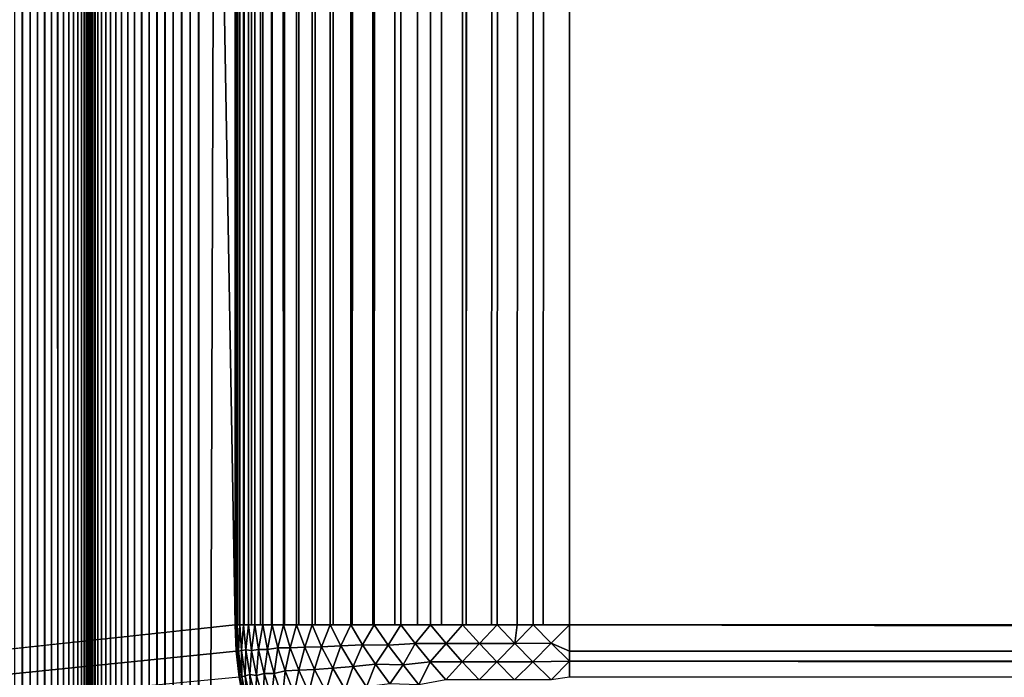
# Model space of a CAD drawing. Extents: x -302 to 302, y -900 to 900.
# Tile 98 of 256: x -120.48 to -113.71, y -877.06 to -872.54. Entities that reach past the tile are written whole.
import ezdxf

# ---------------------------------------------------------------- set-up
doc = ezdxf.new("R2010")
doc.units = 0
doc.header["$LTSCALE"] = 81.481481
for name, color, linetype in [('276', 7, 'CONTINUOUS'), ('516', 7, 'CONTINUOUS'), ('544', 7, 'CONTINUOUS'), ('545', 7, 'CONTINUOUS'), ('546', 7, 'CONTINUOUS'), ('547', 7, 'CONTINUOUS'), ('636', 7, 'CONTINUOUS'), ('637', 7, 'CONTINUOUS'), ('643', 7, 'CONTINUOUS'), ('644', 7, 'CONTINUOUS'), ('645', 7, 'CONTINUOUS')]:
    doc.layers.add(name, color=color, linetype=linetype)

msp = doc.modelspace()

# ---------------------------------------------------------------- linework, layer by layer
at = {"layer": '276', "color": 7, "linetype": 'CONTINUOUS'}
for points in [[(-116.7, -876.7, -25), (-116.7, 0, -25), (-34.3, -876.7, -25), (-116.7, -876.7, -25)], [(-34.3, -876.7, -25), (-116.7, 0, -25), (-34.3, 0, -25), (-34.3, -876.7, -25)]]:
    msp.add_3dface(points, dxfattribs=at)
at = {"layer": '516', "color": 7, "linetype": 'CONTINUOUS'}
for points in [[(-149.75, -880), (-149.75, 880), (-119, -876.7), (-149.75, -880)], [(-119, -876.7), (-149.75, 880), (-119, 876.7), (-119, -876.7)], [(-149.75, -880), (-119, -876.7), (-118.9929, -876.8805), (-149.75, -880)], [(-118.9717, -877.0598), (-149.75, -880), (-118.9929, -876.8805), (-118.9717, -877.0598)]]:
    msp.add_3dface(points, dxfattribs=at)
at = {"layer": '544', "color": 7, "linetype": 'CONTINUOUS'}
for points in [[(-120.5182, -900, 1.9367), (-120.463, -900, 1.9571), (-120.5182, 900, 1.9367), (-120.5182, -900, 1.9367)], [(-120.463, -900, 1.9571), (-120.463, 900, 1.9571), (-120.5182, 900, 1.9367), (-120.463, -900, 1.9571)], [(-120.463, -900, 1.9571), (-120.4095, -900, 1.9817), (-120.463, 900, 1.9571), (-120.463, -900, 1.9571)], [(-120.4095, -900, 1.9817), (-120.4095, 900, 1.9817), (-120.463, 900, 1.9571), (-120.4095, -900, 1.9817)], [(-120.4095, -900, 1.9817), (-120.3581, -900, 2.0105), (-120.4095, 900, 1.9817), (-120.4095, -900, 1.9817)], [(-120.3581, -900, 2.0105), (-120.3581, 900, 2.0105), (-120.4095, 900, 1.9817), (-120.3581, -900, 2.0105)], [(-120.3581, -900, 2.0105), (-120.3092, -900, 2.0432), (-120.3581, 900, 2.0105), (-120.3581, -900, 2.0105)], [(-120.3092, -900, 2.0432), (-120.3092, 900, 2.0432), (-120.3581, 900, 2.0105), (-120.3092, -900, 2.0432)], [(-120.3092, -900, 2.0432), (-120.2629, -900, 2.0797), (-120.3092, 900, 2.0432), (-120.3092, -900, 2.0432)], [(-120.2629, -900, 2.0797), (-120.2629, 900, 2.0797), (-120.3092, 900, 2.0432), (-120.2629, -900, 2.0797)], [(-120.2629, -900, 2.0797), (-120.2197, -900, 2.1197), (-120.2629, 900, 2.0797), (-120.2629, -900, 2.0797)], [(-120.2197, -900, 2.1197), (-120.2197, 900, 2.1197), (-120.2629, 900, 2.0797), (-120.2197, -900, 2.1197)], [(-120.2197, -900, 2.1197), (-120.1797, -900, 2.1629), (-120.2197, 900, 2.1197), (-120.2197, -900, 2.1197)], [(-120.1797, -900, 2.1629), (-120.1797, 900, 2.1629), (-120.2197, 900, 2.1197), (-120.1797, -900, 2.1629)], [(-120.1797, -900, 2.1629), (-120.1432, -900, 2.2092), (-120.1797, 900, 2.1629), (-120.1797, -900, 2.1629)], [(-120.1432, -900, 2.2092), (-120.1432, 900, 2.2092), (-120.1797, 900, 2.1629), (-120.1432, -900, 2.2092)], [(-120.1432, -900, 2.2092), (-120.1105, -900, 2.2581), (-120.1432, 900, 2.2092), (-120.1432, -900, 2.2092)], [(-120.1105, -900, 2.2581), (-120.1105, 900, 2.2581), (-120.1432, 900, 2.2092), (-120.1105, -900, 2.2581)], [(-120.1105, -900, 2.2581), (-120.0817, -900, 2.3095), (-120.1105, 900, 2.2581), (-120.1105, -900, 2.2581)], [(-120.0817, -900, 2.3095), (-120.0817, 900, 2.3095), (-120.1105, 900, 2.2581), (-120.0817, -900, 2.3095)], [(-120.0817, -900, 2.3095), (-120.0571, -900, 2.363), (-120.0817, 900, 2.3095), (-120.0817, -900, 2.3095)], [(-120.0571, -900, 2.363), (-120.0571, 900, 2.363), (-120.0817, 900, 2.3095), (-120.0571, -900, 2.363)], [(-120.0571, -900, 2.363), (-120.0367, -900, 2.4182), (-120.0571, 900, 2.363), (-120.0571, -900, 2.363)], [(-120.0367, -900, 2.4182), (-120.0367, 900, 2.4182), (-120.0571, 900, 2.363), (-120.0367, -900, 2.4182)], [(-120.0367, -900, 2.4182), (-120.0207, -900, 2.4749), (-120.0367, 900, 2.4182), (-120.0367, -900, 2.4182)], [(-120.0207, -900, 2.4749), (-120.0207, 900, 2.4749), (-120.0367, 900, 2.4182), (-120.0207, -900, 2.4749)], [(-120.0207, -900, 2.4749), (-120.0092, -900, 2.5327), (-120.0207, 900, 2.4749), (-120.0207, -900, 2.4749)], [(-120.0092, -900, 2.5327), (-120.0092, 900, 2.5327), (-120.0207, 900, 2.4749), (-120.0092, -900, 2.5327)], [(-120.0092, -900, 2.5327), (-120.0023, -900, 2.5912), (-120.0092, 900, 2.5327), (-120.0092, -900, 2.5327)], [(-120.0023, -900, 2.5912), (-120.0023, 900, 2.5912), (-120.0092, 900, 2.5327), (-120.0023, -900, 2.5912)], [(-120.0023, -900, 2.5912), (-120, -900, 2.65), (-120.0023, 900, 2.5912), (-120.0023, -900, 2.5912)], [(-120, -900, 2.65), (-120, 900, 2.65), (-120.0023, 900, 2.5912), (-120, -900, 2.65)]]:
    msp.add_3dface(points, dxfattribs=at)
at = {"layer": '545', "color": 7, "linetype": 'CONTINUOUS'}
for points in [[(-120, -900, 2.65), (-120, -900, 6.15), (-120, 900, 6.15), (-120, -900, 2.65)], [(-120, -900, 2.65), (-120, 900, 6.15), (-120, 900, 2.65), (-120, -900, 2.65)]]:
    msp.add_3dface(points, dxfattribs=at)
at = {"layer": '546', "color": 7, "linetype": 'CONTINUOUS'}
for points in [[(-120, -900, 6.15), (-119.9977, -900, 6.2088), (-120, 900, 6.15), (-120, -900, 6.15)], [(-119.9977, -900, 6.2088), (-119.9977, 900, 6.2088), (-120, 900, 6.15), (-119.9977, -900, 6.2088)], [(-119.9977, -900, 6.2088), (-119.9908, -900, 6.2673), (-119.9977, 900, 6.2088), (-119.9977, -900, 6.2088)], [(-119.9908, -900, 6.2673), (-119.9908, 900, 6.2673), (-119.9977, 900, 6.2088), (-119.9908, -900, 6.2673)], [(-119.9908, -900, 6.2673), (-119.9793, -900, 6.3251), (-119.9908, 900, 6.2673), (-119.9908, -900, 6.2673)], [(-119.9793, -900, 6.3251), (-119.9793, 900, 6.3251), (-119.9908, 900, 6.2673), (-119.9793, -900, 6.3251)], [(-119.9793, -900, 6.3251), (-119.9633, -900, 6.3818), (-119.9793, 900, 6.3251), (-119.9793, -900, 6.3251)], [(-119.9633, -900, 6.3818), (-119.9633, 900, 6.3818), (-119.9793, 900, 6.3251), (-119.9633, -900, 6.3818)], [(-119.9633, -900, 6.3818), (-119.9429, -900, 6.437), (-119.9633, 900, 6.3818), (-119.9633, -900, 6.3818)], [(-119.9429, -900, 6.437), (-119.9429, 900, 6.437), (-119.9633, 900, 6.3818), (-119.9429, -900, 6.437)], [(-119.9429, -900, 6.437), (-119.9183, -900, 6.4905), (-119.9429, 900, 6.437), (-119.9429, -900, 6.437)], [(-119.9183, -900, 6.4905), (-119.9183, 900, 6.4905), (-119.9429, 900, 6.437), (-119.9183, -900, 6.4905)], [(-119.9183, -900, 6.4905), (-119.8895, -900, 6.5419), (-119.9183, 900, 6.4905), (-119.9183, -900, 6.4905)], [(-119.8895, -900, 6.5419), (-119.8895, 900, 6.5419), (-119.9183, 900, 6.4905), (-119.8895, -900, 6.5419)], [(-119.8895, -900, 6.5419), (-119.8568, -900, 6.5908), (-119.8895, 900, 6.5419), (-119.8895, -900, 6.5419)], [(-119.8568, -900, 6.5908), (-119.8568, 900, 6.5908), (-119.8895, 900, 6.5419), (-119.8568, -900, 6.5908)], [(-119.8568, -900, 6.5908), (-119.8203, -900, 6.6371), (-119.8568, 900, 6.5908), (-119.8568, -900, 6.5908)], [(-119.8203, -900, 6.6371), (-119.8203, 900, 6.6371), (-119.8568, 900, 6.5908), (-119.8203, -900, 6.6371)], [(-119.8203, -900, 6.6371), (-119.7803, -900, 6.6803), (-119.8203, 900, 6.6371), (-119.8203, -900, 6.6371)], [(-119.7803, -900, 6.6803), (-119.7803, 900, 6.6803), (-119.8203, 900, 6.6371), (-119.7803, -900, 6.6803)], [(-119.7803, -900, 6.6803), (-119.7371, -900, 6.7203), (-119.7803, 900, 6.6803), (-119.7803, -900, 6.6803)], [(-119.7371, -900, 6.7203), (-119.7371, 900, 6.7203), (-119.7803, 900, 6.6803), (-119.7371, -900, 6.7203)], [(-119.7371, -900, 6.7203), (-119.6908, -900, 6.7568), (-119.7371, 900, 6.7203), (-119.7371, -900, 6.7203)], [(-119.6908, -900, 6.7568), (-119.6908, 900, 6.7568), (-119.7371, 900, 6.7203), (-119.6908, -900, 6.7568)], [(-119.6908, -900, 6.7568), (-119.6419, -900, 6.7895), (-119.6908, 900, 6.7568), (-119.6908, -900, 6.7568)], [(-119.6419, -900, 6.7895), (-119.6419, 900, 6.7895), (-119.6908, 900, 6.7568), (-119.6419, -900, 6.7895)], [(-119.6419, -900, 6.7895), (-119.5905, -900, 6.8183), (-119.6419, 900, 6.7895), (-119.6419, -900, 6.7895)], [(-119.5905, -900, 6.8183), (-119.5905, 900, 6.8183), (-119.6419, 900, 6.7895), (-119.5905, -900, 6.8183)], [(-119.5905, -900, 6.8183), (-119.537, -900, 6.8429), (-119.5905, 900, 6.8183), (-119.5905, -900, 6.8183)], [(-119.537, -900, 6.8429), (-119.537, 900, 6.8429), (-119.5905, 900, 6.8183), (-119.537, -900, 6.8429)], [(-119.537, -900, 6.8429), (-119.4818, -900, 6.8633), (-119.537, 900, 6.8429), (-119.537, -900, 6.8429)], [(-119.4818, -900, 6.8633), (-119.4818, 900, 6.8633), (-119.537, 900, 6.8429), (-119.4818, -900, 6.8633)], [(-119.4818, -900, 6.8633), (-119.4251, -900, 6.8793), (-119.4818, 900, 6.8633), (-119.4818, -900, 6.8633)], [(-119.4251, -900, 6.8793), (-119.4251, 900, 6.8793), (-119.4818, 900, 6.8633), (-119.4251, -900, 6.8793)], [(-119.4251, -900, 6.8793), (-119.3673, -900, 6.8908), (-119.4251, 900, 6.8793), (-119.4251, -900, 6.8793)], [(-119.3673, -900, 6.8908), (-119.3673, 900, 6.8908), (-119.4251, 900, 6.8793), (-119.3673, -900, 6.8908)], [(-119.3673, -900, 6.8908), (-119.3088, -900, 6.8977), (-119.3673, 900, 6.8908), (-119.3673, -900, 6.8908)], [(-119.3088, -900, 6.8977), (-119.3088, 900, 6.8977), (-119.3673, 900, 6.8908), (-119.3088, -900, 6.8977)], [(-119.3088, -900, 6.8977), (-119.25, -900, 6.9), (-119.3088, 900, 6.8977), (-119.3088, -900, 6.8977)], [(-119.25, -900, 6.9), (-119.25, 900, 6.9), (-119.3088, 900, 6.8977), (-119.25, -900, 6.9)]]:
    msp.add_3dface(points, dxfattribs=at)
at = {"layer": '547', "color": 7, "linetype": 'CONTINUOUS'}
for points in [[(-119.25, -900, 6.9), (-112.75, -900, 6.9), (-112.75, 900, 6.9), (-119.25, -900, 6.9)], [(-119.25, -900, 6.9), (-112.75, 900, 6.9), (-119.25, 900, 6.9), (-119.25, -900, 6.9)]]:
    msp.add_3dface(points, dxfattribs=at)
at = {"layer": '636', "color": 7, "linetype": 'CONTINUOUS'}
for points in [[(-119, -876.7), (-119, 876.7), (-119, -876.7, -22.7), (-119, -876.7)], [(-119, -876.7, -22.7), (-119, 876.7), (-119, 0, -22.7), (-119, -876.7, -22.7)]]:
    msp.add_3dface(points, dxfattribs=at)
at = {"layer": '637', "color": 7, "linetype": 'CONTINUOUS'}
for points in [[(-118.9929, -876.8805), (-119, -876.7), (-118.9929, -876.8805, -22.7), (-118.9929, -876.8805)], [(-119, -876.7), (-119, -876.7, -22.7), (-118.9929, -876.8805, -22.7), (-119, -876.7)], [(-118.9717, -877.0598), (-118.9929, -876.8805), (-118.9717, -877.0598, -22.7), (-118.9717, -877.0598)], [(-118.9717, -877.0598, -22.7), (-118.9929, -876.8805), (-118.9929, -876.8805, -22.7), (-118.9717, -877.0598, -22.7)], [(-118.9365, -877.2369, -22.7), (-118.9717, -877.0598), (-118.9717, -877.0598, -22.7), (-118.9365, -877.2369, -22.7)]]:
    msp.add_3dface(points, dxfattribs=at)
at = {"layer": '643', "color": 7, "linetype": 'CONTINUOUS'}
for points in [[(-118.9136, 876.7, -23.3243), (-118.9069, -876.7, -23.3478), (-119, 0, -22.7), (-118.9136, 876.7, -23.3243)], [(-118.8874, 876.7, -23.4107), (-118.9069, -876.7, -23.3478), (-118.9136, 876.7, -23.3243), (-118.8874, 876.7, -23.4107)], [(-118.8874, -876.7, -23.4107), (-118.9069, -876.7, -23.3478), (-118.8874, 876.7, -23.4107), (-118.8874, -876.7, -23.4107)], [(-118.8633, -876.7, -23.4812), (-118.8874, -876.7, -23.4107), (-118.8578, 876.7, -23.4961), (-118.8633, -876.7, -23.4812)], [(-118.8578, 876.7, -23.4961), (-118.8874, -876.7, -23.4107), (-118.8874, 876.7, -23.4107), (-118.8578, 876.7, -23.4961)], [(-118.8249, -876.7, -23.5802), (-118.8633, -876.7, -23.4812), (-118.8249, 876.7, -23.5802), (-118.8249, -876.7, -23.5802)], [(-118.8249, 876.7, -23.5802), (-118.8633, -876.7, -23.4812), (-118.8578, 876.7, -23.4961), (-118.8249, 876.7, -23.5802)], [(-118.8097, -876.7, -23.616), (-118.8249, -876.7, -23.5802), (-118.8162, 876.7, -23.6009), (-118.8097, -876.7, -23.616)], [(-118.8162, 876.7, -23.6009), (-118.8249, -876.7, -23.5802), (-118.8249, 876.7, -23.5802), (-118.8162, 876.7, -23.6009)], [(-118.7887, 876.7, -23.6629), (-118.8097, -876.7, -23.616), (-118.8162, 876.7, -23.6009), (-118.7887, 876.7, -23.6629)], [(-118.7493, -876.7, -23.7442), (-118.8097, -876.7, -23.616), (-118.7493, 876.7, -23.7442), (-118.7493, -876.7, -23.7442)], [(-118.7493, 876.7, -23.7442), (-118.8097, -876.7, -23.616), (-118.7887, 876.7, -23.6629), (-118.7493, 876.7, -23.7442)], [(-118.7452, -876.7, -23.7522), (-118.7493, -876.7, -23.7442), (-118.7067, 876.7, -23.8238), (-118.7452, -876.7, -23.7522)], [(-118.7067, 876.7, -23.8238), (-118.7493, -876.7, -23.7442), (-118.7493, 876.7, -23.7442), (-118.7067, 876.7, -23.8238)], [(-118.668, -876.7, -23.8904), (-118.7452, -876.7, -23.7522), (-118.7067, 876.7, -23.8238), (-118.668, -876.7, -23.8904)], [(-118.6611, 876.7, -23.9017), (-118.668, -876.7, -23.8904), (-118.7067, 876.7, -23.8238), (-118.6611, 876.7, -23.9017)], [(-118.6611, -876.7, -23.9017), (-118.668, -876.7, -23.8904), (-118.6611, 876.7, -23.9017), (-118.6611, -876.7, -23.9017)], [(-118.5767, -876.7, -24.0297), (-118.6611, -876.7, -23.9017), (-118.6124, 876.7, -23.9778), (-118.5767, -876.7, -24.0297)], [(-118.6124, 876.7, -23.9778), (-118.6611, -876.7, -23.9017), (-118.6155, 876.7, -23.9732), (-118.6124, 876.7, -23.9778)], [(-118.6155, 876.7, -23.9732), (-118.6611, -876.7, -23.9017), (-118.6611, 876.7, -23.9017), (-118.6155, 876.7, -23.9732)], [(-118.5607, 876.7, -24.0519), (-118.5767, -876.7, -24.0297), (-118.6124, 876.7, -23.9778), (-118.5607, 876.7, -24.0519)], [(-118.5607, -876.7, -24.0519), (-118.5767, -876.7, -24.0297), (-118.5607, 876.7, -24.0519), (-118.5607, -876.7, -24.0519)], [(-118.47, -876.7, -24.1687), (-118.5607, -876.7, -24.0519), (-118.5062, 876.7, -24.1239), (-118.47, -876.7, -24.1687)], [(-118.5062, 876.7, -24.1239), (-118.5607, -876.7, -24.0519), (-118.5607, 876.7, -24.0519), (-118.5062, 876.7, -24.1239)], [(-118.4489, 876.7, -24.1937), (-118.47, -876.7, -24.1687), (-118.5062, 876.7, -24.1239), (-118.4489, 876.7, -24.1937)], [(-118.4489, -876.7, -24.1937), (-118.47, -876.7, -24.1687), (-118.4489, 876.7, -24.1937), (-118.4489, -876.7, -24.1937)], [(-118.3463, -876.7, -24.3061), (-118.4489, -876.7, -24.1937), (-118.4039, 876.7, -24.245), (-118.3463, -876.7, -24.3061)], [(-118.4039, 876.7, -24.245), (-118.4489, -876.7, -24.1937), (-118.4489, 876.7, -24.1937), (-118.4039, 876.7, -24.245)], [(-118.3263, 876.7, -24.3263), (-118.3463, -876.7, -24.3061), (-118.4039, 876.7, -24.245), (-118.3263, 876.7, -24.3263)], [(-118.3263, -876.7, -24.3263), (-118.3463, -876.7, -24.3061), (-118.3263, 876.7, -24.3263), (-118.3263, -876.7, -24.3263)], [(-118.2042, -876.7, -24.4399), (-118.3263, -876.7, -24.3263), (-118.1937, 876.7, -24.4489), (-118.2042, -876.7, -24.4399)], [(-118.1937, 876.7, -24.4489), (-118.3263, -876.7, -24.3263), (-118.3263, 876.7, -24.3263), (-118.1937, 876.7, -24.4489)], [(-118.1937, -876.7, -24.4489), (-118.2042, -876.7, -24.4399), (-118.1937, 876.7, -24.4489), (-118.1937, -876.7, -24.4489)], [(-118.0519, -876.7, -24.5607), (-118.1937, -876.7, -24.4489), (-118.0519, 876.7, -24.5607), (-118.0519, -876.7, -24.5607)], [(-118.0519, 876.7, -24.5607), (-118.1937, -876.7, -24.4489), (-118.1803, 876.7, -24.4603), (-118.0519, 876.7, -24.5607)], [(-118.1803, 876.7, -24.4603), (-118.1937, -876.7, -24.4489), (-118.1937, 876.7, -24.4489), (-118.1803, 876.7, -24.4603)], [(-118.0422, -876.7, -24.5678), (-118.0519, -876.7, -24.5607), (-117.9485, 876.7, -24.6316), (-118.0422, -876.7, -24.5678)], [(-117.9485, 876.7, -24.6316), (-118.0519, -876.7, -24.5607), (-118.0519, 876.7, -24.5607), (-117.9485, 876.7, -24.6316)], [(-117.9017, -876.7, -24.6611), (-118.0422, -876.7, -24.5678), (-117.9017, 876.7, -24.6611), (-117.9017, -876.7, -24.6611)], [(-117.9017, 876.7, -24.6611), (-118.0422, -876.7, -24.5678), (-117.9485, 876.7, -24.6316), (-117.9017, 876.7, -24.6611)], [(-117.8592, -876.7, -24.6865), (-117.9017, -876.7, -24.6611), (-117.7442, 876.7, -24.7493), (-117.8592, -876.7, -24.6865)], [(-117.7442, 876.7, -24.7493), (-117.9017, -876.7, -24.6611), (-117.9017, 876.7, -24.6611), (-117.7442, 876.7, -24.7493)], [(-117.7442, -876.7, -24.7493), (-117.8592, -876.7, -24.6865), (-117.7442, 876.7, -24.7493), (-117.7442, -876.7, -24.7493)], [(-117.6565, -876.7, -24.7917), (-117.7442, -876.7, -24.7493), (-117.7086, 876.7, -24.7671), (-117.6565, -876.7, -24.7917)], [(-117.7086, 876.7, -24.7671), (-117.7442, -876.7, -24.7493), (-117.7442, 876.7, -24.7493), (-117.7086, 876.7, -24.7671)], [(-117.5802, 876.7, -24.8249), (-117.6565, -876.7, -24.7917), (-117.7086, 876.7, -24.7671), (-117.5802, 876.7, -24.8249)], [(-117.5802, -876.7, -24.8249), (-117.6565, -876.7, -24.7917), (-117.5802, 876.7, -24.8249), (-117.5802, -876.7, -24.8249)], [(-117.4355, -876.7, -24.8792), (-117.5802, -876.7, -24.8249), (-117.4626, 876.7, -24.8699), (-117.4355, -876.7, -24.8792)], [(-117.4626, 876.7, -24.8699), (-117.5802, -876.7, -24.8249), (-117.5802, 876.7, -24.8249), (-117.4626, 876.7, -24.8699)], [(-117.4107, 876.7, -24.8874), (-117.4355, -876.7, -24.8792), (-117.4626, 876.7, -24.8699), (-117.4107, 876.7, -24.8874)], [(-117.4107, -876.7, -24.8874), (-117.4355, -876.7, -24.8792), (-117.4107, 876.7, -24.8874), (-117.4107, -876.7, -24.8874)], [(-117.2369, 876.7, -24.9365), (-116.7, 0, -25), (-117.4107, -876.7, -24.8874), (-117.2369, 876.7, -24.9365)], [(-117.2369, 876.7, -24.9365), (-117.4107, -876.7, -24.8874), (-117.4107, 876.7, -24.8874), (-117.2369, 876.7, -24.9365)], [(-119, -876.7, -22.7), (-119, 0, -22.7), (-118.9964, -876.7, -22.8279), (-119, -876.7, -22.7)], [(-118.9964, -876.7, -22.8279), (-119, 0, -22.7), (-118.9929, -876.7, -22.8805), (-118.9964, -876.7, -22.8279)], [(-118.9365, -876.7, -23.2369), (-119, 0, -22.7), (-118.9069, -876.7, -23.3478), (-118.9365, -876.7, -23.2369)], [(-118.9414, -876.7, -23.2157), (-119, 0, -22.7), (-118.9365, -876.7, -23.2369), (-118.9414, -876.7, -23.2157)], [(-118.9675, -876.7, -23.0855), (-119, 0, -22.7), (-118.9414, -876.7, -23.2157), (-118.9675, -876.7, -23.0855)], [(-118.9717, -876.7, -23.0598), (-119, 0, -22.7), (-118.9675, -876.7, -23.0855), (-118.9717, -876.7, -23.0598)], [(-118.9857, -876.7, -22.9565), (-119, 0, -22.7), (-118.9717, -876.7, -23.0598), (-118.9857, -876.7, -22.9565)], [(-118.9929, -876.7, -22.8805), (-119, 0, -22.7), (-118.9857, -876.7, -22.9565), (-118.9929, -876.7, -22.8805)], [(-117.2369, -876.7, -24.9365), (-117.4107, -876.7, -24.8874), (-116.7, 0, -25), (-117.2369, -876.7, -24.9365)], [(-117.1983, -876.7, -24.9454), (-117.2369, -876.7, -24.9365), (-116.7, 0, -25), (-117.1983, -876.7, -24.9454)], [(-117.0598, -876.7, -24.9717), (-117.1983, -876.7, -24.9454), (-116.7, 0, -25), (-117.0598, -876.7, -24.9717)], [(-116.9497, -876.7, -24.9864), (-117.0598, -876.7, -24.9717), (-116.7, 0, -25), (-116.9497, -876.7, -24.9864)], [(-116.8805, -876.7, -24.9929), (-116.9497, -876.7, -24.9864), (-116.7, 0, -25), (-116.8805, -876.7, -24.9929)], [(-116.7, 0, -25), (-116.7, -876.7, -25), (-116.8805, -876.7, -24.9929), (-116.7, 0, -25)]]:
    msp.add_3dface(points, dxfattribs=at)
at = {"layer": '644', "color": 7, "linetype": 'CONTINUOUS'}
for points in [[(-118.9929, -876.8805, -22.7), (-119, -876.7, -22.7), (-118.9964, -876.7, -22.8279), (-118.9929, -876.8805, -22.7)], [(-118.9887, -876.8811, -22.8374), (-118.9929, -876.8805, -22.7), (-118.9964, -876.7, -22.8279), (-118.9887, -876.8811, -22.8374)], [(-118.9887, -876.8811, -22.8374), (-118.9964, -876.7, -22.8279), (-118.9857, -876.7, -22.9565), (-118.9887, -876.8811, -22.8374)], [(-118.9857, -876.7, -22.9565), (-118.9964, -876.7, -22.8279), (-118.9929, -876.7, -22.8805), (-118.9857, -876.7, -22.9565)], [(-118.9887, -876.8811, -22.8374), (-118.9857, -876.7, -22.9565), (-118.9764, -876.8795, -22.9752), (-118.9887, -876.8811, -22.8374)], [(-118.9717, -876.7, -23.0598), (-118.9675, -876.7, -23.0855), (-118.9857, -876.7, -22.9565), (-118.9717, -876.7, -23.0598)], [(-118.9857, -876.7, -22.9565), (-118.9675, -876.7, -23.0855), (-118.9764, -876.8795, -22.9752), (-118.9857, -876.7, -22.9565)], [(-118.9675, -876.7, -23.0855), (-118.9558, -876.8756, -23.113), (-118.9764, -876.8795, -22.9752), (-118.9675, -876.7, -23.0855)], [(-118.9675, -876.7, -23.0855), (-118.9414, -876.7, -23.2157), (-118.9558, -876.8756, -23.113), (-118.9675, -876.7, -23.0855)], [(-118.9414, -876.7, -23.2157), (-118.9264, -876.8711, -23.2513), (-118.9558, -876.8756, -23.113), (-118.9414, -876.7, -23.2157)], [(-118.9365, -876.7, -23.2369), (-118.9069, -876.7, -23.3478), (-118.9414, -876.7, -23.2157), (-118.9365, -876.7, -23.2369)], [(-118.9414, -876.7, -23.2157), (-118.9069, -876.7, -23.3478), (-118.9264, -876.8711, -23.2513), (-118.9414, -876.7, -23.2157)], [(-118.9069, -876.7, -23.3478), (-118.8864, -876.875, -23.3923), (-118.9264, -876.8711, -23.2513), (-118.9069, -876.7, -23.3478)], [(-118.8874, -876.7, -23.4107), (-118.8633, -876.7, -23.4812), (-118.9069, -876.7, -23.3478), (-118.8874, -876.7, -23.4107)], [(-118.9069, -876.7, -23.3478), (-118.8633, -876.7, -23.4812), (-118.8864, -876.875, -23.3923), (-118.9069, -876.7, -23.3478)], [(-118.8633, -876.7, -23.4812), (-118.8378, -876.8681, -23.5316), (-118.8864, -876.875, -23.3923), (-118.8633, -876.7, -23.4812)], [(-118.8249, -876.7, -23.5802), (-118.8097, -876.7, -23.616), (-118.8633, -876.7, -23.4812), (-118.8249, -876.7, -23.5802)], [(-118.8633, -876.7, -23.4812), (-118.8097, -876.7, -23.616), (-118.8378, -876.8681, -23.5316), (-118.8633, -876.7, -23.4812)], [(-118.8097, -876.7, -23.616), (-118.7768, -876.8684, -23.6739), (-118.8378, -876.8681, -23.5316), (-118.8097, -876.7, -23.616)], [(-118.7493, -876.7, -23.7442), (-118.7452, -876.7, -23.7522), (-118.8097, -876.7, -23.616), (-118.7493, -876.7, -23.7442)], [(-118.8097, -876.7, -23.616), (-118.7452, -876.7, -23.7522), (-118.7768, -876.8684, -23.6739), (-118.8097, -876.7, -23.616)], [(-118.7452, -876.7, -23.7522), (-118.7064, -876.8581, -23.8133), (-118.7768, -876.8684, -23.6739), (-118.7452, -876.7, -23.7522)], [(-118.7452, -876.7, -23.7522), (-118.668, -876.7, -23.8904), (-118.7064, -876.8581, -23.8133), (-118.7452, -876.7, -23.7522)], [(-118.668, -876.7, -23.8904), (-118.6205, -876.8564, -23.9559), (-118.7064, -876.8581, -23.8133), (-118.668, -876.7, -23.8904)], [(-118.6611, -876.7, -23.9017), (-118.5767, -876.7, -24.0297), (-118.668, -876.7, -23.8904), (-118.6611, -876.7, -23.9017)], [(-118.668, -876.7, -23.8904), (-118.5767, -876.7, -24.0297), (-118.6205, -876.8564, -23.9559), (-118.668, -876.7, -23.8904)], [(-118.5767, -876.7, -24.0297), (-118.5202, -876.8536, -24.0976), (-118.6205, -876.8564, -23.9559), (-118.5767, -876.7, -24.0297)], [(-118.5607, -876.7, -24.0519), (-118.47, -876.7, -24.1687), (-118.5767, -876.7, -24.0297), (-118.5607, -876.7, -24.0519)], [(-118.5767, -876.7, -24.0297), (-118.47, -876.7, -24.1687), (-118.5202, -876.8536, -24.0976), (-118.5767, -876.7, -24.0297)], [(-118.47, -876.7, -24.1687), (-118.4044, -876.8493, -24.2371), (-118.5202, -876.8536, -24.0976), (-118.47, -876.7, -24.1687)], [(-118.4489, -876.7, -24.1937), (-118.3463, -876.7, -24.3061), (-118.47, -876.7, -24.1687), (-118.4489, -876.7, -24.1937)], [(-118.47, -876.7, -24.1687), (-118.3463, -876.7, -24.3061), (-118.4044, -876.8493, -24.2371), (-118.47, -876.7, -24.1687)], [(-118.3463, -876.7, -24.3061), (-118.2721, -876.8434, -24.3727), (-118.4044, -876.8493, -24.2371), (-118.3463, -876.7, -24.3061)], [(-118.3263, -876.7, -24.3263), (-118.2042, -876.7, -24.4399), (-118.3463, -876.7, -24.3061), (-118.3263, -876.7, -24.3263)], [(-118.3463, -876.7, -24.3061), (-118.2042, -876.7, -24.4399), (-118.2721, -876.8434, -24.3727), (-118.3463, -876.7, -24.3061)], [(-118.2042, -876.7, -24.4399), (-118.1226, -876.8358, -24.5021), (-118.2721, -876.8434, -24.3727), (-118.2042, -876.7, -24.4399)], [(-118.0519, -876.7, -24.5607), (-118.0422, -876.7, -24.5678), (-118.2042, -876.7, -24.4399), (-118.0519, -876.7, -24.5607)], [(-118.2042, -876.7, -24.4399), (-118.0422, -876.7, -24.5678), (-118.1226, -876.8358, -24.5021), (-118.2042, -876.7, -24.4399)], [(-118.1937, -876.7, -24.4489), (-118.0519, -876.7, -24.5607), (-118.2042, -876.7, -24.4399), (-118.1937, -876.7, -24.4489)], [(-118.0422, -876.7, -24.5678), (-117.9473, -876.8381, -24.6275), (-118.1226, -876.8358, -24.5021), (-118.0422, -876.7, -24.5678)], [(-117.9017, -876.7, -24.6611), (-117.8592, -876.7, -24.6865), (-118.0422, -876.7, -24.5678), (-117.9017, -876.7, -24.6611)], [(-118.0422, -876.7, -24.5678), (-117.8592, -876.7, -24.6865), (-117.9473, -876.8381, -24.6275), (-118.0422, -876.7, -24.5678)], [(-117.8592, -876.7, -24.6865), (-117.7618, -876.8273, -24.7363), (-117.9473, -876.8381, -24.6275), (-117.8592, -876.7, -24.6865)], [(-117.7442, -876.7, -24.7493), (-117.6565, -876.7, -24.7917), (-117.8592, -876.7, -24.6865), (-117.7442, -876.7, -24.7493)], [(-117.8592, -876.7, -24.6865), (-117.6565, -876.7, -24.7917), (-117.7618, -876.8273, -24.7363), (-117.8592, -876.7, -24.6865)], [(-117.6565, -876.7, -24.7917), (-117.5491, -876.8274, -24.8337), (-117.7618, -876.8273, -24.7363), (-117.6565, -876.7, -24.7917)], [(-117.5802, -876.7, -24.8249), (-117.4355, -876.7, -24.8792), (-117.6565, -876.7, -24.7917), (-117.5802, -876.7, -24.8249)], [(-117.6565, -876.7, -24.7917), (-117.4355, -876.7, -24.8792), (-117.5491, -876.8274, -24.8337), (-117.6565, -876.7, -24.7917)], [(-117.4355, -876.7, -24.8792), (-117.3196, -876.827, -24.9113), (-117.5491, -876.8274, -24.8337), (-117.4355, -876.7, -24.8792)], [(-117.2369, -876.7, -24.9365), (-117.1983, -876.7, -24.9454), (-117.4355, -876.7, -24.8792), (-117.2369, -876.7, -24.9365)], [(-117.4355, -876.7, -24.8792), (-117.1983, -876.7, -24.9454), (-117.3196, -876.827, -24.9113), (-117.4355, -876.7, -24.8792)], [(-117.4107, -876.7, -24.8874), (-117.2369, -876.7, -24.9365), (-117.4355, -876.7, -24.8792), (-117.4107, -876.7, -24.8874)], [(-117.1983, -876.7, -24.9454), (-117.0765, -876.8266, -24.9654), (-117.3196, -876.827, -24.9113), (-117.1983, -876.7, -24.9454)], [(-117.1983, -876.7, -24.9454), (-117.0598, -876.7, -24.9717), (-117.0765, -876.8266, -24.9654), (-117.1983, -876.7, -24.9454)], [(-116.9497, -876.7, -24.9864), (-116.8253, -876.8253, -24.9932), (-117.0765, -876.8266, -24.9654), (-116.9497, -876.7, -24.9864)], [(-117.0598, -876.7, -24.9717), (-116.9497, -876.7, -24.9864), (-117.0765, -876.8266, -24.9654), (-117.0598, -876.7, -24.9717)], [(-116.8805, -876.7, -24.9929), (-116.7, -876.7, -25), (-116.9497, -876.7, -24.9864), (-116.8805, -876.7, -24.9929)], [(-116.9497, -876.7, -24.9864), (-116.7, -876.7, -25), (-116.8253, -876.8253, -24.9932), (-116.9497, -876.7, -24.9864)], [(-116.7, -876.7, -25), (-116.7, -876.8805, -24.9929), (-116.8253, -876.8253, -24.9932), (-116.7, -876.7, -25)], [(-118.5202, -876.8536, -24.0976), (-118.4044, -876.8493, -24.2371), (-118.4528, -877.0056, -24.1575), (-118.5202, -876.8536, -24.0976)], [(-118.4044, -876.8493, -24.2371), (-118.3286, -876.9969, -24.2967), (-118.4528, -877.0056, -24.1575), (-118.4044, -876.8493, -24.2371)], [(-118.4044, -876.8493, -24.2371), (-118.2721, -876.8434, -24.3727), (-118.3286, -876.9969, -24.2967), (-118.4044, -876.8493, -24.2371)], [(-118.2721, -876.8434, -24.3727), (-118.1887, -876.9854, -24.4298), (-118.3286, -876.9969, -24.2967), (-118.2721, -876.8434, -24.3727)], [(-118.2721, -876.8434, -24.3727), (-118.1226, -876.8358, -24.5021), (-118.1887, -876.9854, -24.4298), (-118.2721, -876.8434, -24.3727)], [(-118.1226, -876.8358, -24.5021), (-118.0332, -876.9706, -24.5546), (-118.1887, -876.9854, -24.4298), (-118.1226, -876.8358, -24.5021)], [(-118.1226, -876.8358, -24.5021), (-117.9473, -876.8381, -24.6275), (-118.0332, -876.9706, -24.5546), (-118.1226, -876.8358, -24.5021)], [(-117.9473, -876.8381, -24.6275), (-117.8448, -876.9752, -24.6757), (-118.0332, -876.9706, -24.5546), (-117.9473, -876.8381, -24.6275)], [(-117.9473, -876.8381, -24.6275), (-117.7618, -876.8273, -24.7363), (-117.8448, -876.9752, -24.6757), (-117.9473, -876.8381, -24.6275)], [(-117.7618, -876.8273, -24.7363), (-117.6586, -876.9533, -24.7753), (-117.8448, -876.9752, -24.6757), (-117.7618, -876.8273, -24.7363)], [(-117.7618, -876.8273, -24.7363), (-117.5491, -876.8274, -24.8337), (-117.6586, -876.9533, -24.7753), (-117.7618, -876.8273, -24.7363)], [(-117.5491, -876.8274, -24.8337), (-117.4369, -876.9535, -24.864), (-117.6586, -876.9533, -24.7753), (-117.5491, -876.8274, -24.8337)], [(-117.5491, -876.8274, -24.8337), (-117.3196, -876.827, -24.9113), (-117.4369, -876.9535, -24.864), (-117.5491, -876.8274, -24.8337)], [(-117.3196, -876.827, -24.9113), (-117.2001, -876.9531, -24.9307), (-117.4369, -876.9535, -24.864), (-117.3196, -876.827, -24.9113)], [(-117.3196, -876.827, -24.9113), (-117.0765, -876.8266, -24.9654), (-117.2001, -876.9531, -24.9307), (-117.3196, -876.827, -24.9113)], [(-117.0765, -876.8266, -24.9654), (-116.9523, -876.9523, -24.9722), (-117.2001, -876.9531, -24.9307), (-117.0765, -876.8266, -24.9654)], [(-117.0765, -876.8266, -24.9654), (-116.8253, -876.8253, -24.9932), (-116.9523, -876.9523, -24.9722), (-117.0765, -876.8266, -24.9654)], [(-116.8253, -876.8253, -24.9932), (-116.7, -876.9497, -24.9864), (-116.9523, -876.9523, -24.9722), (-116.8253, -876.8253, -24.9932)], [(-116.7, -876.8805, -24.9929), (-116.7, -876.9497, -24.9864), (-116.8253, -876.8253, -24.9932), (-116.7, -876.8805, -24.9929)], [(-118.9717, -877.0598, -22.7), (-118.9929, -876.8805, -22.7), (-118.9887, -876.8811, -22.8374), (-118.9717, -877.0598, -22.7)], [(-118.967, -877.0597, -22.8462), (-118.9887, -876.8811, -22.8374), (-118.9764, -876.8795, -22.9752), (-118.967, -877.0597, -22.8462)], [(-118.967, -877.0597, -22.8462), (-118.9717, -877.0598, -22.7), (-118.9887, -876.8811, -22.8374), (-118.967, -877.0597, -22.8462)], [(-118.9764, -876.8795, -22.9752), (-118.9558, -876.8756, -23.113), (-118.9534, -877.0561, -22.9924), (-118.9764, -876.8795, -22.9752)], [(-118.967, -877.0597, -22.8462), (-118.9764, -876.8795, -22.9752), (-118.9534, -877.0561, -22.9924), (-118.967, -877.0597, -22.8462)], [(-118.9558, -876.8756, -23.113), (-118.9264, -876.8711, -23.2513), (-118.9307, -877.0492, -23.1383), (-118.9558, -876.8756, -23.113)], [(-118.9558, -876.8756, -23.113), (-118.9307, -877.0492, -23.1383), (-118.9534, -877.0561, -22.9924), (-118.9558, -876.8756, -23.113)], [(-118.9264, -876.8711, -23.2513), (-118.8985, -877.0405, -23.2838), (-118.9307, -877.0492, -23.1383), (-118.9264, -876.8711, -23.2513)], [(-118.9264, -876.8711, -23.2513), (-118.8864, -876.875, -23.3923), (-118.8985, -877.0405, -23.2838), (-118.9264, -876.8711, -23.2513)], [(-118.8864, -876.875, -23.3923), (-118.8523, -877.0474, -23.4328), (-118.8985, -877.0405, -23.2838), (-118.8864, -876.875, -23.3923)], [(-118.8864, -876.875, -23.3923), (-118.8378, -876.8681, -23.5316), (-118.8523, -877.0474, -23.4328), (-118.8864, -876.875, -23.3923)], [(-118.8378, -876.8681, -23.5316), (-118.7997, -877.0336, -23.5775), (-118.8523, -877.0474, -23.4328), (-118.8378, -876.8681, -23.5316)], [(-118.8378, -876.8681, -23.5316), (-118.7768, -876.8684, -23.6739), (-118.7997, -877.0336, -23.5775), (-118.8378, -876.8681, -23.5316)], [(-118.7768, -876.8684, -23.6739), (-118.731, -877.0347, -23.7262), (-118.7997, -877.0336, -23.5775), (-118.7768, -876.8684, -23.6739)], [(-118.7768, -876.8684, -23.6739), (-118.7064, -876.8581, -23.8133), (-118.731, -877.0347, -23.7262), (-118.7768, -876.8684, -23.6739)], [(-118.7064, -876.8581, -23.8133), (-118.6561, -877.0151, -23.8681), (-118.731, -877.0347, -23.7262), (-118.7064, -876.8581, -23.8133)], [(-118.7064, -876.8581, -23.8133), (-118.6205, -876.8564, -23.9559), (-118.6561, -877.0151, -23.8681), (-118.7064, -876.8581, -23.8133)], [(-118.6205, -876.8564, -23.9559), (-118.5617, -877.0114, -24.0141), (-118.6561, -877.0151, -23.8681), (-118.6205, -876.8564, -23.9559)], [(-118.6205, -876.8564, -23.9559), (-118.5202, -876.8536, -24.0976), (-118.5617, -877.0114, -24.0141), (-118.6205, -876.8564, -23.9559)], [(-118.5202, -876.8536, -24.0976), (-118.4528, -877.0056, -24.1575), (-118.5617, -877.0114, -24.0141), (-118.5202, -876.8536, -24.0976)], [(-118.3286, -876.9969, -24.2967), (-118.1887, -876.9854, -24.4298), (-118.2432, -877.1429, -24.3469), (-118.3286, -876.9969, -24.2967)], [(-118.1887, -876.9854, -24.4298), (-118.0968, -877.1257, -24.477), (-118.2432, -877.1429, -24.3469), (-118.1887, -876.9854, -24.4298)], [(-118.1887, -876.9854, -24.4298), (-118.0332, -876.9706, -24.5546), (-118.0968, -877.1257, -24.477), (-118.1887, -876.9854, -24.4298)], [(-118.0332, -876.9706, -24.5546), (-117.9365, -877.1039, -24.5968), (-118.0968, -877.1257, -24.477), (-118.0332, -876.9706, -24.5546)], [(-118.0332, -876.9706, -24.5546), (-117.8448, -876.9752, -24.6757), (-117.9365, -877.1039, -24.5968), (-118.0332, -876.9706, -24.5546)], [(-117.8448, -876.9752, -24.6757), (-117.7356, -877.1107, -24.7122), (-117.9365, -877.1039, -24.5968), (-117.8448, -876.9752, -24.6757)], [(-117.8448, -876.9752, -24.6757), (-117.6586, -876.9533, -24.7753), (-117.7356, -877.1107, -24.7122), (-117.8448, -876.9752, -24.6757)], [(-117.6586, -876.9533, -24.7753), (-117.5503, -877.078, -24.8034), (-117.7356, -877.1107, -24.7122), (-117.6586, -876.9533, -24.7753)], [(-117.6586, -876.9533, -24.7753), (-117.4369, -876.9535, -24.864), (-117.5503, -877.078, -24.8034), (-117.6586, -876.9533, -24.7753)], [(-117.4369, -876.9535, -24.864), (-117.3205, -877.0782, -24.8822), (-117.5503, -877.078, -24.8034), (-117.4369, -876.9535, -24.864)], [(-117.4369, -876.9535, -24.864), (-117.2001, -876.9531, -24.9307), (-117.3205, -877.0782, -24.8822), (-117.4369, -876.9535, -24.864)], [(-117.2001, -876.9531, -24.9307), (-117.0777, -877.0777, -24.9371), (-117.3205, -877.0782, -24.8822), (-117.2001, -876.9531, -24.9307)], [(-117.2001, -876.9531, -24.9307), (-116.9523, -876.9523, -24.9722), (-117.0777, -877.0777, -24.9371), (-117.2001, -876.9531, -24.9307)], [(-116.9523, -876.9523, -24.9722), (-116.8266, -877.0765, -24.9654), (-117.0777, -877.0777, -24.9371), (-116.9523, -876.9523, -24.9722)], [(-116.9523, -876.9523, -24.9722), (-116.7, -876.9497, -24.9864), (-116.8266, -877.0765, -24.9654), (-116.9523, -876.9523, -24.9722)], [(-116.7, -876.9497, -24.9864), (-116.7, -877.0598, -24.9717), (-116.8266, -877.0765, -24.9654), (-116.7, -876.9497, -24.9864)], [(-118.9534, -877.0561, -22.9924), (-118.9307, -877.0492, -23.1383), (-118.9167, -877.2307, -23.0078), (-118.9534, -877.0561, -22.9924)], [(-118.9307, -877.0492, -23.1383), (-118.8985, -877.0405, -23.2838), (-118.8923, -877.2208, -23.1609), (-118.9307, -877.0492, -23.1383)], [(-118.9307, -877.0492, -23.1383), (-118.8923, -877.2208, -23.1609), (-118.9167, -877.2307, -23.0078), (-118.9307, -877.0492, -23.1383)], [(-118.8985, -877.0405, -23.2838), (-118.8523, -877.0474, -23.4328), (-118.8578, -877.208, -23.313), (-118.8985, -877.0405, -23.2838)], [(-118.8985, -877.0405, -23.2838), (-118.8578, -877.208, -23.313), (-118.8923, -877.2208, -23.1609), (-118.8985, -877.0405, -23.2838)], [(-118.8523, -877.0474, -23.4328), (-118.805, -877.2177, -23.4688), (-118.8578, -877.208, -23.313), (-118.8523, -877.0474, -23.4328)], [(-118.8523, -877.0474, -23.4328), (-118.7997, -877.0336, -23.5775), (-118.805, -877.2177, -23.4688), (-118.8523, -877.0474, -23.4328)], [(-118.7997, -877.0336, -23.5775), (-118.7492, -877.1972, -23.6184), (-118.805, -877.2177, -23.4688), (-118.7997, -877.0336, -23.5775)], [(-118.7997, -877.0336, -23.5775), (-118.731, -877.0347, -23.7262), (-118.7492, -877.1972, -23.6184), (-118.7997, -877.0336, -23.5775)], [(-118.731, -877.0347, -23.7262), (-118.6727, -877.1989, -23.7721), (-118.7492, -877.1972, -23.6184), (-118.731, -877.0347, -23.7262)], [(-118.731, -877.0347, -23.7262), (-118.6561, -877.0151, -23.8681), (-118.6727, -877.1989, -23.7721), (-118.731, -877.0347, -23.7262)], [(-118.6561, -877.0151, -23.8681), (-118.5946, -877.1702, -23.9163), (-118.6727, -877.1989, -23.7721), (-118.6561, -877.0151, -23.8681)], [(-118.6561, -877.0151, -23.8681), (-118.5617, -877.0114, -24.0141), (-118.5946, -877.1702, -23.9163), (-118.6561, -877.0151, -23.8681)], [(-118.5617, -877.0114, -24.0141), (-118.4921, -877.1647, -24.0647), (-118.5946, -877.1702, -23.9163), (-118.5617, -877.0114, -24.0141)], [(-118.5617, -877.0114, -24.0141), (-118.4528, -877.0056, -24.1575), (-118.4921, -877.1647, -24.0647), (-118.5617, -877.0114, -24.0141)], [(-118.4528, -877.0056, -24.1575), (-118.375, -877.1557, -24.2088), (-118.4921, -877.1647, -24.0647), (-118.4528, -877.0056, -24.1575)], [(-118.4528, -877.0056, -24.1575), (-118.3286, -876.9969, -24.2967), (-118.375, -877.1557, -24.2088), (-118.4528, -877.0056, -24.1575)], [(-118.3286, -876.9969, -24.2967), (-118.2432, -877.1429, -24.3469), (-118.375, -877.1557, -24.2088), (-118.3286, -876.9969, -24.2967)], [(-118.9365, -877.2369, -22.7), (-118.9717, -877.0598, -22.7), (-118.967, -877.0597, -22.8462), (-118.9365, -877.2369, -22.7)], [(-118.9313, -877.2361, -22.854), (-118.967, -877.0597, -22.8462), (-118.9534, -877.0561, -22.9924), (-118.9313, -877.2361, -22.854)], [(-118.9313, -877.2361, -22.854), (-118.9365, -877.2369, -22.7), (-118.967, -877.0597, -22.8462), (-118.9313, -877.2361, -22.854)], [(-118.9313, -877.2361, -22.854), (-118.9534, -877.0561, -22.9924), (-118.9167, -877.2307, -23.0078), (-118.9313, -877.2361, -22.854)]]:
    msp.add_3dface(points, dxfattribs=at)
at = {"layer": '645', "color": 7, "linetype": 'CONTINUOUS'}
for points in [[(-116.7, -876.7, -25), (-34.3, -876.7, -25), (-34.3, -876.8805, -24.9929), (-116.7, -876.7, -25)], [(-116.7, -876.7, -25), (-34.3, -876.8805, -24.9929), (-116.7, -876.8805, -24.9929), (-116.7, -876.7, -25)], [(-34.3, -876.8805, -24.9929), (-34.3, -876.9533, -24.986), (-116.7, -876.8805, -24.9929), (-34.3, -876.8805, -24.9929)], [(-116.7, -876.8805, -24.9929), (-34.3, -876.9533, -24.986), (-116.7, -876.9497, -24.9864), (-116.7, -876.8805, -24.9929)], [(-34.3, -876.9533, -24.986), (-34.3, -877.0598, -24.9717), (-116.7, -876.9497, -24.9864), (-34.3, -876.9533, -24.986)], [(-116.7, -876.9497, -24.9864), (-34.3, -877.0598, -24.9717), (-116.7, -877.0598, -24.9717), (-116.7, -876.9497, -24.9864)]]:
    msp.add_3dface(points, dxfattribs=at)

doc.saveas('drawing.dxf')
